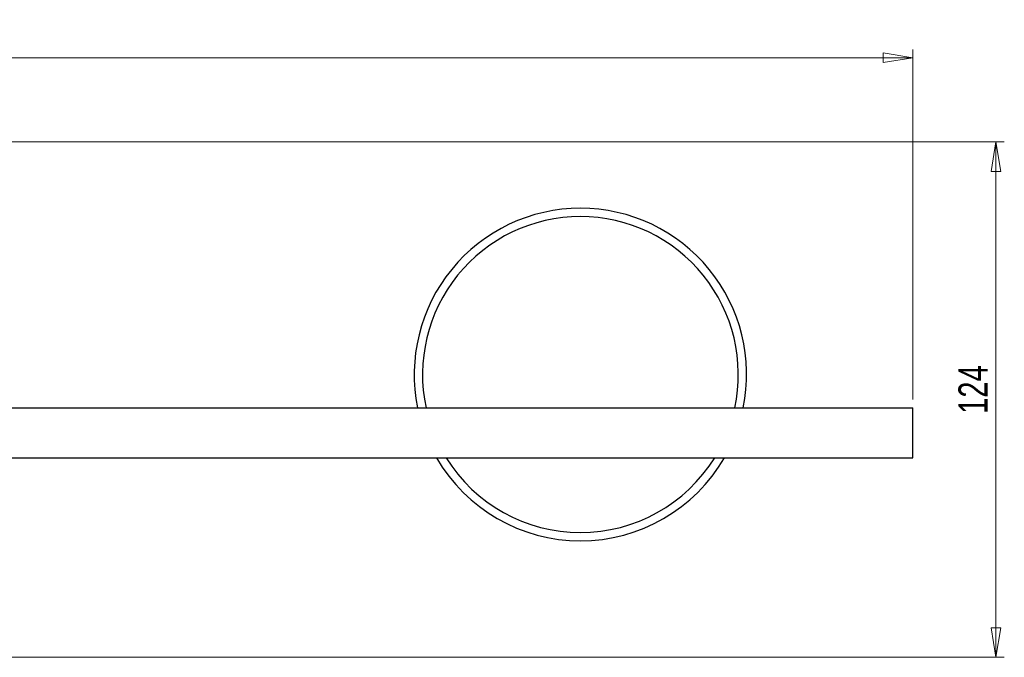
# Model space of a CAD drawing. Header units: millimetres. Extents: x 243 to 1086, y 477 to 680.
# Tile 20 of 23: x 802 to 920, y 603 to 680. Entities that reach past the tile are written whole.
import ezdxf

# ---------------------------------------------------------------- set-up
doc = ezdxf.new("R2010")
doc.units = ezdxf.units.MM
doc.styles.add('SLDTEXTSTYLE0', font='TXT', dxfattribs={"width": 0.75})
doc.dimstyles.new('SLDDIMSTYLE0', dxfattribs={"dimtxt": 3.5, "dimasz": 3.556, "dimexe": 0, "dimexo": 0.0625, "dimgap": 0.875, "dimtad": 1, "dimdec": 0, "dimlfac": 2, "dimrnd": 1e-09, "dimzin": 12, "dimdsep": 46, "dimtxsty": 'SLDTEXTSTYLE0', "dimblk1": 'CLOSED', "dimblk2": 'CLOSED', "dimsah": 1, "dimcen": 0.09, "dimadec": 0, "dimazin": 3, "dimtfac": 1, "dimtofl": 0, "dimtmove": 0, "dimatfit": 3, "dimldrblk": 'CLOSED', "dimfxl": 0, "dimfrac": 2, "dimtolj": 1, "dimtzin": 12, "dimarcsym": 0})
doc.dimstyles.new('SLDDIMSTYLE1', dxfattribs={"dimtxt": 3.5, "dimasz": 3.556, "dimexe": 0, "dimexo": 0.0625, "dimgap": 0.875, "dimtad": 1, "dimdec": 0, "dimlfac": 2, "dimrnd": 1e-09, "dimzin": 12, "dimdsep": 46, "dimtxsty": 'SLDTEXTSTYLE0', "dimblk1": 'CLOSED', "dimblk2": 'CLOSED', "dimsah": 1, "dimcen": 0.09, "dimadec": 0, "dimazin": 3, "dimtfac": 1, "dimtdec": 0, "dimtofl": 0, "dimtmove": 0, "dimatfit": 3, "dimldrblk": 'CLOSED', "dimfxl": 0, "dimfrac": 2, "dimtolj": 1, "dimtzin": 12, "dimarcsym": 0})

# ---------------------------------------------------------------- blocks, each defined once
blk = doc.blocks.new('_Closed')
at = {"color": 0, "linetype": 'ByBlock', "lineweight": -2}
for p, q in [((-1, 0.166667), (0, 0)), ((-1, 0.166667), (-1, -0.166667)), ((0, 0), (-1, -0.166667)), ((0, 0), (-1, 0))]:
    blk.add_line(p, q, dxfattribs=at)
blk = doc.blocks.new('_D')
at = {"color": 7, "linetype": 'Continuous', "lineweight": 0}
for p, q in [((720.14, 665.23), (920.14, 665.23)), ((919.14, 603.26), (919.14, 665.23)), ((780.14, 603.26), (920.14, 603.26))]:
    blk.add_line(p, q, dxfattribs=at)
at = {"color": 7, "linetype": 'Continuous', "lineweight": 18, "xscale": 3.556, "yscale": 3.556}
for p, rotation in [((919.14, 665.23), 90.0000000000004), ((919.14, 603.26), 270.0000000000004)]:
    blk.add_blockref('_Closed', p, dxfattribs=dict(at, rotation=rotation))
at = {"color": 7, "linetype": 'Continuous', "lineweight": 18, "insert": (914.63, 632.52), "char_height": 3.5, "attachment_point": 1, "rotation": 90, "style": 'SLDTEXTSTYLE0'}
blk.add_mtext('124', dxfattribs=at)
blk = doc.blocks.new('_D_1')
at = {"color": 7, "linetype": 'Continuous', "lineweight": 0}
for p, q in [((419.14, 634.26), (419.14, 676.36)), ((419.14, 675.36), (909.14, 675.36)), ((909.14, 634.26), (909.14, 676.36))]:
    blk.add_line(p, q, dxfattribs=at)
at = {"color": 7, "linetype": 'Continuous', "lineweight": 18, "xscale": 3.556, "yscale": 3.556}
for p, rotation in [((419.14, 675.36, 6.89), 180.0000000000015), ((909.14, 675.36, 6.89), 1.450332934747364e-12)]:
    blk.add_blockref('_Closed', p, dxfattribs=dict(at, rotation=rotation))
at = {"color": 7, "linetype": 'Continuous', "lineweight": 18, "insert": (663.91, 679.87), "char_height": 3.5, "attachment_point": 1, "style": 'SLDTEXTSTYLE0'}
blk.add_mtext('980', dxfattribs=at)

msp = doc.modelspace()

# ---------------------------------------------------------------- linework, layer by layer
at = {"color": 7, "linetype": 'Continuous', "lineweight": 25}
for p, q in [((719.14, 633.26), (909.14, 633.26)), ((909.14, 627.26), (909.14, 633.26)), ((719.14, 627.26), (909.14, 627.26))]:
    msp.add_line(p, q, dxfattribs=at)
for start, end in [(90, 191.537), (348.463, 90), (210, 330)]:
    msp.add_arc((869.14, 637.26), 20, start, end, dxfattribs=at)
at = {"color": 8, "linetype": 'Continuous', "lineweight": 25}
for start, end in [(90, 192.1532), (347.8468, 90), (211.7569, 328.2431)]:
    msp.add_arc((869.14, 637.26), 19, start, end, dxfattribs=at)

# ---------------------------------------------------------------- dimensions: what is measured, and where the dimension line sits
at = {"color": 7, "linetype": 'Continuous', "lineweight": 18}
for base, p1, p2, angle, dimstyle, picture, middle in [((909.14, 675.36), (419.14, 633.26), (909.14, 633.26), 0, 'SLDDIMSTYLE1', '_D_1', (667.79, 675.36)), ((919.14, 665.23), (779.14, 603.26), (719.14, 665.23), 90, 'SLDDIMSTYLE0', '_D', (919.14, 636.4))]:
    dim = msp.add_linear_dim(base=base, p1=p1, p2=p2, angle=angle, dimstyle=dimstyle, dxfattribs=at)
    dim.commit()
    dim.dimension.update_dxf_attribs({"geometry": picture, "text_midpoint": middle, "dimtype": 160})

doc.saveas('drawing.dxf')
